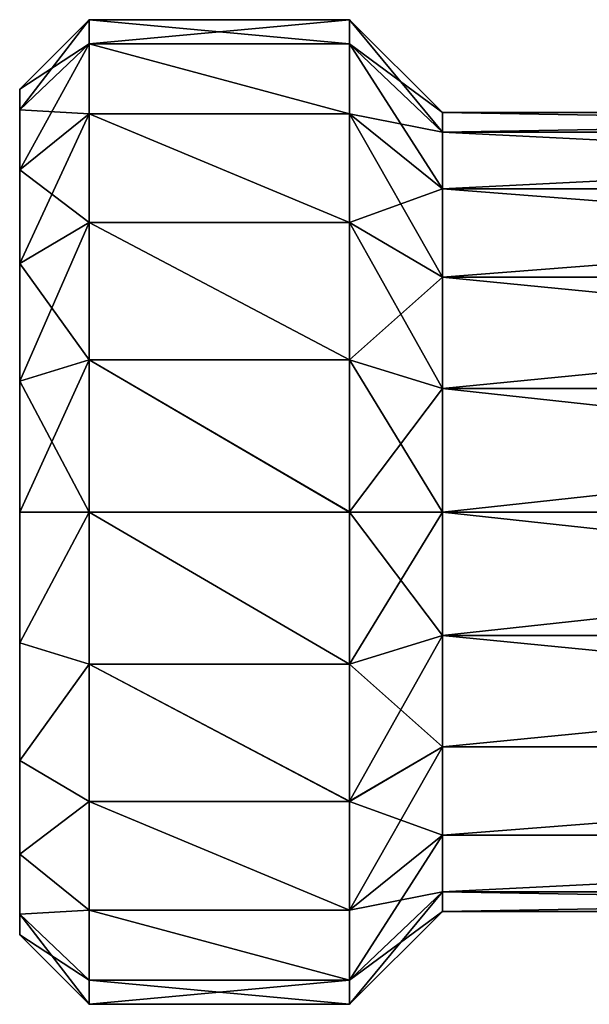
# Model space of a CAD drawing. Header units: millimetres. Extents: x -110 to 119, y -127 to 212.
# Tile 159 of 186: x -80 to -68, y 186 to 206. Entities that reach past the tile are written whole.
import ezdxf

# ---------------------------------------------------------------- set-up
doc = ezdxf.new("R2010")
doc.units = ezdxf.units.MM
doc.header["$LTSCALE"] = 26.699852
for name, color, linetype in [('577', 7, 'CONTINUOUS'), ('578', 7, 'CONTINUOUS'), ('579', 7, 'CONTINUOUS'), ('580', 7, 'CONTINUOUS'), ('581', 7, 'CONTINUOUS'), ('584', 7, 'CONTINUOUS'), ('585', 7, 'CONTINUOUS'), ('586', 7, 'CONTINUOUS'), ('587', 7, 'CONTINUOUS')]:
    doc.layers.add(name, color=color, linetype=linetype)

msp = doc.modelspace()

# ---------------------------------------------------------------- linework, layer by layer
at = {"layer": '577', "color": 7, "linetype": 'CONTINUOUS', "true_color": 0xa2afbf}
for points in [[(-80.45, 204.559, 2.782), (-80.45, 205), (-80.45, 187.441, 2.782), (-80.45, 204.559, 2.782)], [(-80.45, 187.441, 2.782), (-80.45, 205), (-80.45, 187), (-80.45, 187.441, 2.782)], [(-80.45, 187), (-80.45, 205), (-80.45, 204.559, -2.782), (-80.45, 187)], [(-80.45, 203.281, 5.291), (-80.45, 204.559, 2.782), (-80.45, 188.719, 5.291), (-80.45, 203.281, 5.291)], [(-80.45, 188.719, 5.291), (-80.45, 204.559, 2.782), (-80.45, 187.441, 2.782), (-80.45, 188.719, 5.291)], [(-80.45, 187.441, -2.782), (-80.45, 187), (-80.45, 204.559, -2.782), (-80.45, 187.441, -2.782)], [(-80.45, 203.281, -5.291), (-80.45, 187.441, -2.782), (-80.45, 204.559, -2.782), (-80.45, 203.281, -5.291)], [(-80.45, 201.29, 7.281), (-80.45, 203.281, 5.291), (-80.45, 190.71, 7.281), (-80.45, 201.29, 7.281)], [(-80.45, 190.71, 7.281), (-80.45, 203.281, 5.291), (-80.45, 188.719, 5.291), (-80.45, 190.71, 7.281)], [(-80.45, 188.719, -5.291), (-80.45, 187.441, -2.782), (-80.45, 203.281, -5.291), (-80.45, 188.719, -5.291)], [(-80.45, 201.29, -7.281), (-80.45, 188.719, -5.291), (-80.45, 203.281, -5.291), (-80.45, 201.29, -7.281)], [(-80.45, 198.781, 8.559), (-80.45, 201.29, 7.281), (-80.45, 193.219, 8.559), (-80.45, 198.781, 8.559)], [(-80.45, 193.219, 8.559), (-80.45, 201.29, 7.281), (-80.45, 190.71, 7.281), (-80.45, 193.219, 8.559)], [(-80.45, 190.71, -7.281), (-80.45, 188.719, -5.291), (-80.45, 201.29, -7.281), (-80.45, 190.71, -7.281)], [(-80.45, 198.781, -8.559), (-80.45, 190.71, -7.281), (-80.45, 201.29, -7.281), (-80.45, 198.781, -8.559)], [(-80.45, 196, 9), (-80.45, 198.781, 8.559), (-80.45, 193.219, 8.559), (-80.45, 196, 9)], [(-80.45, 193.219, -8.559), (-80.45, 190.71, -7.281), (-80.45, 198.781, -8.559), (-80.45, 193.219, -8.559)], [(-80.45, 196, -9), (-80.45, 193.219, -8.559), (-80.45, 198.781, -8.559), (-80.45, 196, -9)]]:
    msp.add_3dface(points, dxfattribs=at)
at = {"layer": '578', "color": 7, "linetype": 'CONTINUOUS', "true_color": 0xa2afbf}
for points in [[(-80.45, 205), (-80.45, 204.559, 2.782), (-78.972, 206.477), (-80.45, 205)], [(-78.972, 206.477), (-80.45, 204.559, 2.782), (-78.972, 205.965, 3.237), (-78.972, 206.477)], [(-78.972, 205.965, 3.237), (-80.45, 204.559, 2.782), (-78.972, 204.477, 6.158), (-78.972, 205.965, 3.237)], [(-80.45, 204.559, 2.782), (-80.45, 203.281, 5.291), (-78.972, 204.477, 6.158), (-80.45, 204.559, 2.782)], [(-78.972, 204.477, 6.158), (-80.45, 203.281, 5.291), (-78.972, 202.159, 8.476), (-78.972, 204.477, 6.158)], [(-80.45, 203.281, 5.291), (-80.45, 201.29, 7.281), (-78.972, 202.159, 8.476), (-80.45, 203.281, 5.291)], [(-78.972, 202.159, 8.476), (-80.45, 201.29, 7.281), (-78.972, 199.238, 9.965), (-78.972, 202.159, 8.476)], [(-80.45, 201.29, 7.281), (-80.45, 198.781, 8.559), (-78.972, 199.238, 9.965), (-80.45, 201.29, 7.281)], [(-78.972, 199.238, 9.965), (-80.45, 198.781, 8.559), (-78.972, 196, 10.477), (-78.972, 199.238, 9.965)], [(-80.45, 198.781, 8.559), (-80.45, 196, 9), (-78.972, 196, 10.477), (-80.45, 198.781, 8.559)], [(-80.45, 196, 9), (-80.45, 193.219, 8.559), (-78.972, 196, 10.477), (-80.45, 196, 9)], [(-78.972, 196, 10.477), (-80.45, 193.219, 8.559), (-78.972, 192.762, 9.965), (-78.972, 196, 10.477)], [(-80.45, 193.219, 8.559), (-80.45, 190.71, 7.281), (-78.972, 192.762, 9.965), (-80.45, 193.219, 8.559)], [(-78.972, 192.762, 9.965), (-80.45, 190.71, 7.281), (-78.972, 189.841, 8.476), (-78.972, 192.762, 9.965)], [(-80.45, 190.71, 7.281), (-80.45, 188.719, 5.291), (-78.972, 189.841, 8.476), (-80.45, 190.71, 7.281)], [(-78.972, 189.841, 8.476), (-80.45, 188.719, 5.291), (-78.972, 187.523, 6.158), (-78.972, 189.841, 8.476)], [(-80.45, 188.719, 5.291), (-80.45, 187.441, 2.782), (-78.972, 187.523, 6.158), (-80.45, 188.719, 5.291)], [(-78.972, 187.523, 6.158), (-80.45, 187.441, 2.782), (-78.972, 186.035, 3.237), (-78.972, 187.523, 6.158)], [(-80.45, 187.441, 2.782), (-80.45, 187), (-78.972, 186.035, 3.237), (-80.45, 187.441, 2.782)], [(-80.45, 187), (-78.972, 185.523), (-78.972, 186.035, 3.237), (-80.45, 187)]]:
    msp.add_3dface(points, dxfattribs=at)
at = {"layer": '579', "color": 7, "linetype": 'CONTINUOUS', "true_color": 0xa2afbf}
for points in [[(-78.972, 206.477), (-78.972, 205.965, 3.237), (-73.427, 206.477), (-78.972, 206.477)], [(-78.972, 205.965, 3.237), (-73.427, 205.965, 3.237), (-73.427, 206.477), (-78.972, 205.965, 3.237)], [(-78.972, 205.965, 3.237), (-78.972, 204.477, 6.158), (-73.427, 204.477, 6.158), (-78.972, 205.965, 3.237)], [(-78.972, 205.965, 3.237), (-73.427, 204.477, 6.158), (-73.427, 205.965, 3.237), (-78.972, 205.965, 3.237)], [(-78.972, 204.477, 6.158), (-78.972, 202.159, 8.476), (-73.427, 202.16, 8.476), (-78.972, 204.477, 6.158)], [(-78.972, 204.477, 6.158), (-73.427, 202.16, 8.476), (-73.427, 204.477, 6.158), (-78.972, 204.477, 6.158)], [(-78.972, 202.159, 8.476), (-73.427, 199.239, 9.964), (-73.427, 202.16, 8.476), (-78.972, 202.159, 8.476)], [(-78.972, 202.159, 8.476), (-78.972, 199.238, 9.965), (-73.427, 199.239, 9.964), (-78.972, 202.159, 8.476)], [(-78.972, 199.238, 9.965), (-73.427, 196.002, 10.477), (-73.427, 199.239, 9.964), (-78.972, 199.238, 9.965)], [(-78.972, 199.238, 9.965), (-78.972, 196, 10.477), (-73.427, 196.002, 10.477), (-78.972, 199.238, 9.965)], [(-78.972, 196, 10.477), (-73.427, 192.764, 9.965), (-73.427, 196.002, 10.477), (-78.972, 196, 10.477)], [(-78.972, 196, 10.477), (-78.972, 192.762, 9.965), (-73.427, 192.764, 9.965), (-78.972, 196, 10.477)], [(-78.972, 192.762, 9.965), (-73.427, 189.843, 8.477), (-73.427, 192.764, 9.965), (-78.972, 192.762, 9.965)], [(-78.972, 192.762, 9.965), (-78.972, 189.841, 8.476), (-73.427, 189.843, 8.477), (-78.972, 192.762, 9.965)], [(-78.972, 189.841, 8.476), (-73.427, 187.524, 6.159), (-73.427, 189.843, 8.477), (-78.972, 189.841, 8.476)], [(-78.972, 189.841, 8.476), (-78.972, 187.523, 6.158), (-73.427, 187.524, 6.159), (-78.972, 189.841, 8.476)], [(-78.972, 187.523, 6.158), (-73.427, 186.035, 3.238), (-73.427, 187.524, 6.159), (-78.972, 187.523, 6.158)], [(-78.972, 187.523, 6.158), (-78.972, 186.035, 3.237), (-73.427, 186.035, 3.238), (-78.972, 187.523, 6.158)], [(-78.972, 186.035, 3.237), (-78.972, 185.523), (-73.427, 186.035, 3.238), (-78.972, 186.035, 3.237)], [(-78.972, 185.523), (-73.427, 185.523), (-73.427, 186.035, 3.238), (-78.972, 185.523)]]:
    msp.add_3dface(points, dxfattribs=at)
at = {"layer": '580', "color": 7, "linetype": 'CONTINUOUS', "true_color": 0xa2afbf}
for points in [[(-73.427, 206.477), (-73.427, 205.965, 3.237), (-71.45, 204.5), (-73.427, 206.477)], [(-73.427, 205.965, 3.237), (-73.427, 204.477, 6.158), (-71.45, 204.084, 2.627), (-73.427, 205.965, 3.237)], [(-71.45, 204.5), (-73.427, 205.965, 3.237), (-71.45, 204.084, 2.627), (-71.45, 204.5)], [(-73.427, 204.477, 6.158), (-73.427, 202.16, 8.476), (-71.45, 202.877, 4.996), (-73.427, 204.477, 6.158)], [(-71.45, 204.084, 2.627), (-73.427, 204.477, 6.158), (-71.45, 202.877, 4.996), (-71.45, 204.084, 2.627)], [(-71.45, 202.877, 4.996), (-73.427, 202.16, 8.476), (-71.45, 200.996, 6.877), (-71.45, 202.877, 4.996)], [(-73.427, 202.16, 8.476), (-73.427, 199.239, 9.964), (-71.45, 200.996, 6.877), (-73.427, 202.16, 8.476)], [(-71.45, 200.996, 6.877), (-73.427, 199.239, 9.964), (-71.45, 198.627, 8.084), (-71.45, 200.996, 6.877)], [(-73.427, 199.239, 9.964), (-73.427, 196.002, 10.477), (-71.45, 198.627, 8.084), (-73.427, 199.239, 9.964)], [(-71.45, 198.627, 8.084), (-73.427, 196.002, 10.477), (-71.45, 196, 8.5), (-71.45, 198.627, 8.084)], [(-73.427, 196.002, 10.477), (-73.427, 192.764, 9.965), (-71.45, 196, 8.5), (-73.427, 196.002, 10.477)], [(-71.45, 196, 8.5), (-73.427, 192.764, 9.965), (-71.45, 193.373, 8.084), (-71.45, 196, 8.5)], [(-73.427, 192.764, 9.965), (-73.427, 189.843, 8.477), (-71.45, 193.373, 8.084), (-73.427, 192.764, 9.965)], [(-71.45, 193.373, 8.084), (-73.427, 189.843, 8.477), (-71.45, 191.004, 6.877), (-71.45, 193.373, 8.084)], [(-73.427, 189.843, 8.477), (-73.427, 187.524, 6.159), (-71.45, 191.004, 6.877), (-73.427, 189.843, 8.477)], [(-71.45, 191.004, 6.877), (-73.427, 187.524, 6.159), (-71.45, 189.123, 4.996), (-71.45, 191.004, 6.877)], [(-73.427, 187.524, 6.159), (-73.427, 186.035, 3.238), (-71.45, 189.123, 4.996), (-73.427, 187.524, 6.159)], [(-71.45, 189.123, 4.996), (-73.427, 186.035, 3.238), (-71.45, 187.916, 2.627), (-71.45, 189.123, 4.996)], [(-73.427, 186.035, 3.238), (-73.427, 185.523), (-71.45, 187.916, 2.627), (-73.427, 186.035, 3.238)], [(-71.45, 187.916, 2.627), (-73.427, 185.523), (-71.45, 187.5), (-71.45, 187.916, 2.627)]]:
    msp.add_3dface(points, dxfattribs=at)
at = {"layer": '581', "color": 7, "linetype": 'CONTINUOUS', "true_color": 0xa2afbf}
for points in [[(-71.45, 204.5), (-71.45, 204.084, 2.627), (-47.25, 204.5), (-71.45, 204.5)], [(-47.25, 204.5), (-71.45, 204.084, 2.627), (-47.25, 204.084, 2.627), (-47.25, 204.5)], [(-71.45, 204.084, 2.627), (-71.45, 202.877, 4.996), (-47.25, 204.084, 2.627), (-71.45, 204.084, 2.627)], [(-47.25, 204.084, 2.627), (-71.45, 202.877, 4.996), (-47.25, 202.877, 4.996), (-47.25, 204.084, 2.627)], [(-71.45, 202.877, 4.996), (-71.45, 200.996, 6.877), (-47.25, 202.877, 4.996), (-71.45, 202.877, 4.996)], [(-47.25, 202.877, 4.996), (-71.45, 200.996, 6.877), (-47.25, 200.996, 6.877), (-47.25, 202.877, 4.996)], [(-71.45, 200.996, 6.877), (-71.45, 198.627, 8.084), (-47.25, 200.996, 6.877), (-71.45, 200.996, 6.877)], [(-47.25, 200.996, 6.877), (-71.45, 198.627, 8.084), (-47.25, 198.627, 8.084), (-47.25, 200.996, 6.877)], [(-71.45, 198.627, 8.084), (-71.45, 196, 8.5), (-47.25, 198.627, 8.084), (-71.45, 198.627, 8.084)], [(-47.25, 198.627, 8.084), (-71.45, 196, 8.5), (-47.25, 196, 8.5), (-47.25, 198.627, 8.084)], [(-71.45, 196, 8.5), (-71.45, 193.373, 8.084), (-47.25, 196, 8.5), (-71.45, 196, 8.5)], [(-47.25, 196, 8.5), (-71.45, 193.373, 8.084), (-47.25, 193.373, 8.084), (-47.25, 196, 8.5)], [(-71.45, 193.373, 8.084), (-71.45, 191.004, 6.877), (-47.25, 193.373, 8.084), (-71.45, 193.373, 8.084)], [(-47.25, 193.373, 8.084), (-71.45, 191.004, 6.877), (-47.25, 191.004, 6.877), (-47.25, 193.373, 8.084)], [(-71.45, 191.004, 6.877), (-71.45, 189.123, 4.996), (-47.25, 191.004, 6.877), (-71.45, 191.004, 6.877)], [(-47.25, 191.004, 6.877), (-71.45, 189.123, 4.996), (-47.25, 189.123, 4.996), (-47.25, 191.004, 6.877)], [(-71.45, 189.123, 4.996), (-71.45, 187.916, 2.627), (-47.25, 189.123, 4.996), (-71.45, 189.123, 4.996)], [(-47.25, 189.123, 4.996), (-71.45, 187.916, 2.627), (-47.25, 187.916, 2.627), (-47.25, 189.123, 4.996)], [(-71.45, 187.916, 2.627), (-71.45, 187.5), (-47.25, 187.916, 2.627), (-71.45, 187.916, 2.627)], [(-47.25, 187.916, 2.627), (-71.45, 187.5), (-47.25, 187.5), (-47.25, 187.916, 2.627)]]:
    msp.add_3dface(points, dxfattribs=at)
at = {"layer": '584', "color": 7, "linetype": 'CONTINUOUS', "true_color": 0xa2afbf}
for points in [[(-80.45, 205), (-78.972, 206.477), (-78.972, 205.965, -3.238), (-80.45, 205)], [(-80.45, 204.559, -2.782), (-80.45, 205), (-78.972, 205.965, -3.238), (-80.45, 204.559, -2.782)], [(-80.45, 203.281, -5.291), (-80.45, 204.559, -2.782), (-78.972, 205.965, -3.238), (-80.45, 203.281, -5.291)], [(-78.972, 204.476, -6.159), (-80.45, 203.281, -5.291), (-78.972, 205.965, -3.238), (-78.972, 204.476, -6.159)], [(-80.45, 201.29, -7.281), (-80.45, 203.281, -5.291), (-78.972, 204.476, -6.159), (-80.45, 201.29, -7.281)], [(-78.972, 202.158, -8.477), (-80.45, 201.29, -7.281), (-78.972, 204.476, -6.159), (-78.972, 202.158, -8.477)], [(-80.45, 198.781, -8.559), (-80.45, 201.29, -7.281), (-78.972, 202.158, -8.477), (-80.45, 198.781, -8.559)], [(-78.972, 199.236, -9.965), (-80.45, 198.781, -8.559), (-78.972, 202.158, -8.477), (-78.972, 199.236, -9.965)], [(-80.45, 196, -9), (-80.45, 198.781, -8.559), (-78.972, 199.236, -9.965), (-80.45, 196, -9)], [(-78.972, 195.998, -10.477), (-80.45, 196, -9), (-78.972, 199.236, -9.965), (-78.972, 195.998, -10.477)], [(-80.45, 193.219, -8.559), (-80.45, 196, -9), (-78.972, 195.998, -10.477), (-80.45, 193.219, -8.559)], [(-78.972, 192.761, -9.964), (-80.45, 193.219, -8.559), (-78.972, 195.998, -10.477), (-78.972, 192.761, -9.964)], [(-80.45, 190.71, -7.281), (-80.45, 193.219, -8.559), (-78.972, 192.761, -9.964), (-80.45, 190.71, -7.281)], [(-78.972, 189.841, -8.476), (-80.45, 190.71, -7.281), (-78.972, 192.761, -9.964), (-78.972, 189.841, -8.476)], [(-80.45, 188.719, -5.291), (-80.45, 190.71, -7.281), (-78.972, 189.841, -8.476), (-80.45, 188.719, -5.291)], [(-78.972, 187.523, -6.158), (-80.45, 188.719, -5.291), (-78.972, 189.841, -8.476), (-78.972, 187.523, -6.158)], [(-80.45, 187.441, -2.782), (-80.45, 188.719, -5.291), (-78.972, 187.523, -6.158), (-80.45, 187.441, -2.782)], [(-78.972, 186.035, -3.237), (-80.45, 187.441, -2.782), (-78.972, 187.523, -6.158), (-78.972, 186.035, -3.237)], [(-80.45, 187), (-80.45, 187.441, -2.782), (-78.972, 185.523), (-80.45, 187)], [(-78.972, 185.523), (-80.45, 187.441, -2.782), (-78.972, 186.035, -3.237), (-78.972, 185.523)]]:
    msp.add_3dface(points, dxfattribs=at)
at = {"layer": '585', "color": 7, "linetype": 'CONTINUOUS', "true_color": 0xa2afbf}
for points in [[(-78.972, 206.477), (-73.427, 206.477), (-73.427, 205.965, -3.238), (-78.972, 206.477)], [(-78.972, 205.965, -3.238), (-78.972, 206.477), (-73.427, 205.965, -3.238), (-78.972, 205.965, -3.238)], [(-78.972, 204.476, -6.159), (-78.972, 205.965, -3.238), (-73.427, 204.476, -6.159), (-78.972, 204.476, -6.159)], [(-78.972, 205.965, -3.238), (-73.427, 205.965, -3.238), (-73.427, 204.476, -6.159), (-78.972, 205.965, -3.238)], [(-78.972, 202.158, -8.477), (-78.972, 204.476, -6.159), (-73.427, 202.158, -8.476), (-78.972, 202.158, -8.477)], [(-78.972, 204.476, -6.159), (-73.427, 204.476, -6.159), (-73.427, 202.158, -8.476), (-78.972, 204.476, -6.159)], [(-78.972, 199.236, -9.965), (-78.972, 202.158, -8.477), (-73.427, 199.238, -9.965), (-78.972, 199.236, -9.965)], [(-78.972, 202.158, -8.477), (-73.427, 202.158, -8.476), (-73.427, 199.238, -9.965), (-78.972, 202.158, -8.477)], [(-78.972, 199.236, -9.965), (-73.427, 199.238, -9.965), (-73.427, 196, -10.477), (-78.972, 199.236, -9.965)], [(-78.972, 195.998, -10.477), (-78.972, 199.236, -9.965), (-73.427, 196, -10.477), (-78.972, 195.998, -10.477)], [(-78.972, 195.998, -10.477), (-73.427, 196, -10.477), (-73.427, 192.762, -9.965), (-78.972, 195.998, -10.477)], [(-78.972, 192.761, -9.964), (-78.972, 195.998, -10.477), (-73.427, 192.762, -9.965), (-78.972, 192.761, -9.964)], [(-78.972, 192.761, -9.964), (-73.427, 192.762, -9.965), (-73.427, 189.841, -8.476), (-78.972, 192.761, -9.964)], [(-78.972, 189.841, -8.476), (-78.972, 192.761, -9.964), (-73.427, 189.841, -8.476), (-78.972, 189.841, -8.476)], [(-78.972, 187.523, -6.158), (-78.972, 189.841, -8.476), (-73.427, 187.524, -6.158), (-78.972, 187.523, -6.158)], [(-78.972, 189.841, -8.476), (-73.427, 189.841, -8.476), (-73.427, 187.524, -6.158), (-78.972, 189.841, -8.476)], [(-78.972, 187.523, -6.158), (-73.427, 187.524, -6.158), (-73.427, 186.035, -3.238), (-78.972, 187.523, -6.158)], [(-78.972, 186.035, -3.237), (-78.972, 187.523, -6.158), (-73.427, 186.035, -3.238), (-78.972, 186.035, -3.237)], [(-73.427, 185.523), (-78.972, 185.523), (-78.972, 186.035, -3.237), (-73.427, 185.523)], [(-73.427, 185.523), (-78.972, 186.035, -3.237), (-73.427, 186.035, -3.238), (-73.427, 185.523)]]:
    msp.add_3dface(points, dxfattribs=at)
at = {"layer": '586', "color": 7, "linetype": 'CONTINUOUS', "true_color": 0xa2afbf}
for points in [[(-73.427, 206.477), (-71.45, 204.5), (-71.45, 204.084, -2.627), (-73.427, 206.477)], [(-73.427, 206.477), (-71.45, 204.084, -2.627), (-73.427, 205.965, -3.238), (-73.427, 206.477)], [(-71.45, 204.084, -2.627), (-71.45, 202.877, -4.996), (-73.427, 205.965, -3.238), (-71.45, 204.084, -2.627)], [(-73.427, 205.965, -3.238), (-71.45, 202.877, -4.996), (-73.427, 204.476, -6.159), (-73.427, 205.965, -3.238)], [(-71.45, 202.877, -4.996), (-71.45, 200.996, -6.877), (-73.427, 204.476, -6.159), (-71.45, 202.877, -4.996)], [(-73.427, 204.476, -6.159), (-71.45, 200.996, -6.877), (-73.427, 202.158, -8.476), (-73.427, 204.476, -6.159)], [(-71.45, 200.996, -6.877), (-71.45, 198.627, -8.084), (-73.427, 202.158, -8.476), (-71.45, 200.996, -6.877)], [(-73.427, 202.158, -8.476), (-71.45, 198.627, -8.084), (-73.427, 199.238, -9.965), (-73.427, 202.158, -8.476)], [(-71.45, 198.627, -8.084), (-71.45, 196, -8.5), (-73.427, 199.238, -9.965), (-71.45, 198.627, -8.084)], [(-73.427, 199.238, -9.965), (-71.45, 196, -8.5), (-73.427, 196, -10.477), (-73.427, 199.238, -9.965)], [(-71.45, 196, -8.5), (-71.45, 193.373, -8.084), (-73.427, 196, -10.477), (-71.45, 196, -8.5)], [(-73.427, 196, -10.477), (-71.45, 193.373, -8.084), (-73.427, 192.762, -9.965), (-73.427, 196, -10.477)], [(-71.45, 193.373, -8.084), (-71.45, 191.004, -6.877), (-73.427, 192.762, -9.965), (-71.45, 193.373, -8.084)], [(-73.427, 192.762, -9.965), (-71.45, 191.004, -6.877), (-73.427, 189.841, -8.476), (-73.427, 192.762, -9.965)], [(-71.45, 191.004, -6.877), (-71.45, 189.123, -4.996), (-73.427, 189.841, -8.476), (-71.45, 191.004, -6.877)], [(-73.427, 189.841, -8.476), (-71.45, 189.123, -4.996), (-73.427, 187.524, -6.158), (-73.427, 189.841, -8.476)], [(-71.45, 189.123, -4.996), (-71.45, 187.916, -2.627), (-73.427, 187.524, -6.158), (-71.45, 189.123, -4.996)], [(-71.45, 187.916, -2.627), (-71.45, 187.5), (-73.427, 186.035, -3.238), (-71.45, 187.916, -2.627)], [(-73.427, 187.524, -6.158), (-71.45, 187.916, -2.627), (-73.427, 186.035, -3.238), (-73.427, 187.524, -6.158)], [(-71.45, 187.5), (-73.427, 185.523), (-73.427, 186.035, -3.238), (-71.45, 187.5)]]:
    msp.add_3dface(points, dxfattribs=at)
at = {"layer": '587', "color": 7, "linetype": 'CONTINUOUS', "true_color": 0xa2afbf}
for points in [[(-71.45, 204.5), (-47.25, 204.5), (-47.25, 204.084, -2.626), (-71.45, 204.5)], [(-71.45, 204.084, -2.627), (-71.45, 204.5), (-47.25, 204.084, -2.626), (-71.45, 204.084, -2.627)], [(-71.45, 202.877, -4.996), (-71.45, 204.084, -2.627), (-47.25, 202.877, -4.996), (-71.45, 202.877, -4.996)], [(-47.25, 202.877, -4.996), (-71.45, 204.084, -2.627), (-47.25, 204.084, -2.626), (-47.25, 202.877, -4.996)], [(-71.45, 200.996, -6.877), (-71.45, 202.877, -4.996), (-47.25, 200.997, -6.876), (-71.45, 200.996, -6.877)], [(-47.25, 200.997, -6.876), (-71.45, 202.877, -4.996), (-47.25, 202.877, -4.996), (-47.25, 200.997, -6.876)], [(-47.25, 198.627, -8.084), (-71.45, 200.996, -6.877), (-47.25, 200.997, -6.876), (-47.25, 198.627, -8.084)], [(-71.45, 198.627, -8.084), (-71.45, 200.996, -6.877), (-47.25, 198.627, -8.084), (-71.45, 198.627, -8.084)], [(-71.45, 196, -8.5), (-71.45, 198.627, -8.084), (-47.25, 196, -8.5), (-71.45, 196, -8.5)], [(-47.25, 196, -8.5), (-71.45, 198.627, -8.084), (-47.25, 198.627, -8.084), (-47.25, 196, -8.5)], [(-71.45, 193.373, -8.084), (-71.45, 196, -8.5), (-47.25, 193.373, -8.084), (-71.45, 193.373, -8.084)], [(-47.25, 193.373, -8.084), (-71.45, 196, -8.5), (-47.25, 196, -8.5), (-47.25, 193.373, -8.084)], [(-71.45, 191.004, -6.877), (-71.45, 193.373, -8.084), (-47.25, 191.004, -6.877), (-71.45, 191.004, -6.877)], [(-47.25, 191.004, -6.877), (-71.45, 193.373, -8.084), (-47.25, 193.373, -8.084), (-47.25, 191.004, -6.877)], [(-71.45, 189.123, -4.996), (-71.45, 191.004, -6.877), (-47.25, 191.004, -6.877), (-71.45, 189.123, -4.996)], [(-47.25, 189.123, -4.996), (-71.45, 189.123, -4.996), (-47.25, 191.004, -6.877), (-47.25, 189.123, -4.996)], [(-71.45, 187.916, -2.627), (-71.45, 189.123, -4.996), (-47.25, 189.123, -4.996), (-71.45, 187.916, -2.627)], [(-47.25, 187.916, -2.626), (-71.45, 187.916, -2.627), (-47.25, 189.123, -4.996), (-47.25, 187.916, -2.626)], [(-47.25, 187.5), (-71.45, 187.5), (-71.45, 187.916, -2.627), (-47.25, 187.5)], [(-47.25, 187.5), (-71.45, 187.916, -2.627), (-47.25, 187.916, -2.626), (-47.25, 187.5)]]:
    msp.add_3dface(points, dxfattribs=at)

doc.saveas('drawing.dxf')
